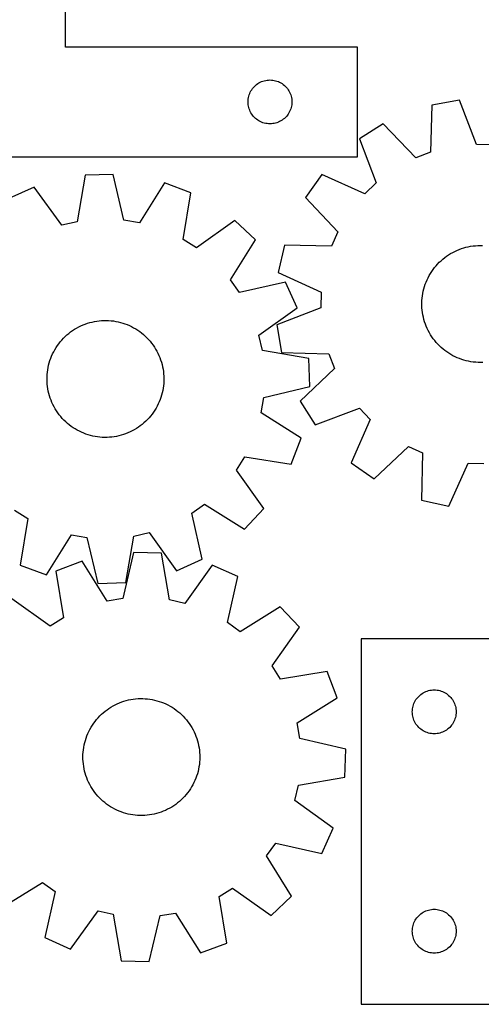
# Model space of a CAD drawing. Header units: millimetres. Extents: x 7 to 1243, y 7 to 1242.
# Tile 4 of 21: x 581 to 771, y 8 to 412. Entities that reach past the tile are written whole.
import ezdxf

# ---------------------------------------------------------------- set-up
doc = ezdxf.new("R2010")
doc.units = ezdxf.units.MM
doc.layers.add('CUT', color=7, linetype='CONTINUOUS', true_color=0x000000)

msp = doc.modelspace()

# ---------------------------------------------------------------- linework, layer by layer
at = {"layer": 'CUT'}
for p, q in [((599.813047, 401.014468), (599.813047, 506.014468)), ((719.813047, 401.014468), (599.813047, 401.014468)), ((719.813047, 356.014468), (719.813047, 401.014468)), ((676.32982, 383.5146), (676.672867, 383.993321)), ((676.672867, 383.993321), (677.046489, 384.44858)), ((677.046489, 384.44858), (677.449086, 384.878429)), ((677.449086, 384.878429), (677.878934, 385.281026)), ((677.878934, 385.281026), (678.334194, 385.654648)), ((678.334194, 385.654648), (678.812915, 385.997694)), ((678.812915, 385.997694), (679.313047, 386.308696)), ((679.313047, 386.308696), (679.832449, 386.586322)), ((679.832449, 386.586322), (680.368896, 386.829384)), ((680.368896, 386.829384), (680.920092, 387.036839)), ((680.920092, 387.036839), (681.483675, 387.2078)), ((681.483675, 387.2078), (682.057234, 387.341535)), ((682.057234, 387.341535), (682.638311, 387.437472)), ((682.638311, 387.437472), (683.224419, 387.495198)), ((683.224419, 387.495198), (683.813047, 387.514468)), ((683.813047, 387.514468), (684.401675, 387.495198)), ((684.401675, 387.495198), (684.987783, 387.437472)), ((684.987783, 387.437472), (685.56886, 387.341535)), ((685.56886, 387.341535), (686.142418, 387.2078)), ((686.142418, 387.2078), (686.706002, 387.036839)), ((686.706002, 387.036839), (687.257198, 386.829384)), ((687.257198, 386.829384), (687.793645, 386.586322)), ((687.793645, 386.586322), (688.313047, 386.308696)), ((688.313047, 386.308696), (688.813179, 385.997694)), ((688.813179, 385.997694), (689.2919, 385.654648)), ((689.2919, 385.654648), (689.747159, 385.281026)), ((689.747159, 385.281026), (690.177008, 384.878429)), ((690.177008, 384.878429), (690.579605, 384.44858)), ((690.579605, 384.44858), (690.953227, 383.993321)), ((690.953227, 383.993321), (691.296273, 383.5146)), ((674.890043, 379.689203), (674.985979, 380.270281)), ((674.985979, 380.270281), (675.119714, 380.843839)), ((675.119714, 380.843839), (675.290676, 381.407423)), ((675.290676, 381.407423), (675.498131, 381.958619)), ((675.498131, 381.958619), (675.741192, 382.495066)), ((675.741192, 382.495066), (676.018818, 383.014468)), ((676.018818, 383.014468), (676.32982, 383.5146)), ((691.296273, 383.5146), (691.607275, 383.014468)), ((691.607275, 383.014468), (691.884901, 382.495066)), ((691.884901, 382.495066), (692.127963, 381.958619)), ((692.127963, 381.958619), (692.335418, 381.407423)), ((692.335418, 381.407423), (692.506379, 380.843839)), ((692.506379, 380.843839), (692.640114, 380.270281)), ((692.640114, 380.270281), (692.736051, 379.689203)), ((674.813047, 378.514468), (674.832316, 379.103096)), ((674.832316, 377.92584), (674.813047, 378.514468)), ((674.832316, 379.103096), (674.890043, 379.689203)), ((674.890043, 377.339732), (674.832316, 377.92584)), ((674.985979, 376.758655), (674.890043, 377.339732)), ((675.119714, 376.185096), (674.985979, 376.758655)), ((675.290676, 375.621513), (675.119714, 376.185096)), ((692.506379, 376.185096), (692.335418, 375.621513)), ((692.640114, 376.758655), (692.506379, 376.185096)), ((692.736051, 377.339732), (692.640114, 376.758655)), ((692.736051, 379.689203), (692.793777, 379.103096)), ((692.793777, 377.92584), (692.736051, 377.339732)), ((692.793777, 379.103096), (692.813047, 378.514468)), ((692.813047, 378.514468), (692.793777, 377.92584)), ((750.313059, 377.208057), (749.742556, 357.840121)), ((761.682343, 379.163774), (750.313059, 377.208057)), ((768.691806, 361.099726), (761.682343, 379.163774)), ((675.498131, 375.070317), (675.290676, 375.621513)), ((675.741192, 374.53387), (675.498131, 375.070317)), ((676.018818, 374.014468), (675.741192, 374.53387)), ((676.32982, 373.514336), (676.018818, 374.014468)), ((676.672867, 373.035615), (676.32982, 373.514336)), ((677.046489, 372.580355), (676.672867, 373.035615)), ((677.449086, 372.150507), (677.046489, 372.580355)), ((677.878934, 371.747909), (677.449086, 372.150507)), ((678.334194, 371.374288), (677.878934, 371.747909)), ((689.747159, 371.747909), (689.2919, 371.374288)), ((690.177008, 372.150507), (689.747159, 371.747909)), ((690.579605, 372.580355), (690.177008, 372.150507)), ((690.953227, 373.035615), (690.579605, 372.580355)), ((691.296273, 373.514336), (690.953227, 373.035615)), ((691.607275, 374.014468), (691.296273, 373.514336)), ((691.884901, 374.53387), (691.607275, 374.014468)), ((692.127963, 375.070317), (691.884901, 374.53387)), ((692.335418, 375.621513), (692.127963, 375.070317)), ((678.812915, 371.031241), (678.334194, 371.374288)), ((679.313047, 370.720239), (678.812915, 371.031241)), ((679.832449, 370.442613), (679.313047, 370.720239)), ((680.368896, 370.199552), (679.832449, 370.442613)), ((680.920092, 369.992097), (680.368896, 370.199552)), ((681.483675, 369.821135), (680.920092, 369.992097)), ((682.057234, 369.6874), (681.483675, 369.821135)), ((682.638311, 369.591464), (682.057234, 369.6874)), ((683.224419, 369.533737), (682.638311, 369.591464)), ((683.813047, 369.514468), (683.224419, 369.533737)), ((684.401675, 369.533737), (683.813047, 369.514468)), ((684.987783, 369.591464), (684.401675, 369.533737)), ((685.56886, 369.6874), (684.987783, 369.591464)), ((686.142418, 369.821135), (685.56886, 369.6874)), ((686.706002, 369.992097), (686.142418, 369.821135)), ((687.257198, 370.199552), (686.706002, 369.992097)), ((687.793645, 370.442613), (687.257198, 370.199552)), ((688.313047, 370.720239), (687.793645, 370.442613)), ((688.813179, 371.031241), (688.313047, 370.720239)), ((689.2919, 371.374288), (688.813179, 371.031241)), ((730.3515, 369.541391), (720.59607, 363.383708)), ((743.740211, 355.534792), (730.3515, 369.541391)), ((720.59607, 363.383708), (727.480783, 345.271746)), ((775.119461, 360.932575), (768.691806, 361.099726)), ((539.813047, 356.014468), (719.813047, 356.014468)), ((749.742556, 357.840121), (743.740211, 355.534792)), ((607.852525, 348.422347), (604.602991, 329.320438)), ((619.383144, 348.78332), (607.852525, 348.422347)), ((623.821137, 329.922073), (619.383144, 348.78332)), ((705.087901, 348.661674), (698.431503, 339.239475)), ((722.81755, 340.844901), (705.087901, 348.661674)), ((587.020991, 343.596503), (576.506226, 338.850431)), ((598.339049, 327.86933), (587.020991, 343.596503)), ((640.475743, 345.269936), (630.163581, 328.865616)), ((651.266784, 341.190854), (640.475743, 345.269936)), ((727.480783, 345.271746), (722.81755, 340.844901)), ((648.149069, 322.066988), (651.266784, 341.190854)), ((698.431503, 339.239475), (711.723295, 325.140869)), ((604.602991, 329.320438), (598.339049, 327.86933)), ((630.163581, 328.865616), (623.821137, 329.922073)), ((669.409291, 329.873122), (653.604433, 318.6638)), ((677.817916, 321.97499), (669.409291, 329.873122)), ((711.723295, 325.140869), (709.109111, 319.266456)), ((653.604433, 318.6638), (648.149069, 322.066988)), ((667.619135, 305.499939), (677.817916, 321.97499)), ((689.737701, 319.703369), (687.193711, 308.451099)), ((709.109111, 319.266456), (689.737701, 319.703369)), ((765.27915, 319.086372), (766.241339, 319.267719)), ((766.241339, 319.267719), (767.210125, 319.409669)), ((767.210125, 319.409669), (768.183894, 319.511985)), ((768.183894, 319.511985), (769.161026, 319.574497)), ((769.161026, 319.574497), (770.139895, 319.597102)), ((770.139895, 319.597102), (771.118871, 319.57976)), ((755.575329, 314.62322), (756.363549, 315.204086)), ((756.363549, 315.204086), (757.174805, 315.752318)), ((757.174805, 315.752318), (758.007747, 316.267005)), ((758.007747, 316.267005), (758.86099, 316.747288)), ((758.86099, 316.747288), (759.733113, 317.192369)), ((759.733113, 317.192369), (760.622664, 317.601507)), ((760.622664, 317.601507), (761.528163, 317.974021)), ((761.528163, 317.974021), (762.448102, 318.309291)), ((762.448102, 318.309291), (763.380952, 318.606759)), ((763.380952, 318.606759), (764.325158, 318.86593)), ((764.325158, 318.86593), (765.27915, 319.086372)), ((751.4003, 310.510446), (752.024239, 311.265029)), ((752.024239, 311.265029), (752.678438, 311.993533)), ((752.678438, 311.993533), (753.361807, 312.694748)), ((753.361807, 312.694748), (754.073208, 313.367506)), ((754.073208, 313.367506), (754.811459, 314.010686)), ((754.811459, 314.010686), (755.575329, 314.62322)), ((687.193711, 308.451099), (704.869028, 300.512235)), ((748.768979, 306.391728), (749.227111, 307.257066)), ((749.227111, 307.257066), (749.720158, 308.102997)), ((749.720158, 308.102997), (750.2473, 308.928114)), ((750.2473, 308.928114), (750.807658, 309.731042)), ((750.807658, 309.731042), (751.4003, 310.510446)), ((671.356891, 300.268126), (667.619135, 305.499939)), ((690.248297, 304.575932), (671.356891, 300.268126)), ((694.99437, 294.061168), (690.248297, 304.575932)), ((747.299947, 302.765549), (747.611396, 303.693824)), ((747.611396, 303.693824), (747.960448, 304.608623)), ((747.960448, 304.608623), (748.346523, 305.508424)), ((748.346523, 305.508424), (748.768979, 306.391728)), ((704.869028, 300.512235), (704.701877, 294.08458)), ((746.439604, 298.948869), (746.596091, 299.915413)), ((746.596091, 299.915413), (746.791872, 300.87477)), ((746.791872, 300.87477), (747.026621, 301.825342)), ((747.026621, 301.825342), (747.299947, 302.765549)), ((746.208179, 296.022245), (746.245486, 297.000664)), ((746.210811, 295.043119), (746.208179, 296.022245)), ((746.253378, 294.064915), (746.210811, 295.043119)), ((746.245486, 297.000664), (746.32267, 297.976747)), ((746.32267, 297.976747), (746.439604, 298.948869)), ((679.267196, 282.74311), (694.99437, 294.061168)), ((704.701877, 294.08458), (686.637828, 287.075117)), ((746.33581, 293.089261), (746.253378, 294.064915)), ((746.457968, 292.117782), (746.33581, 293.089261)), ((746.61965, 291.152093), (746.457968, 292.117782)), ((746.820586, 290.193803), (746.61965, 291.152093)), ((606.129821, 286.608727), (607.026063, 287.002993)), ((607.026063, 287.002993), (607.93764, 287.360375)), ((607.93764, 287.360375), (608.863036, 287.680277)), ((608.863036, 287.680277), (609.80071, 287.962167)), ((609.80071, 287.962167), (610.749102, 288.205577)), ((610.749102, 288.205577), (611.706633, 288.4101)), ((611.706633, 288.4101), (612.671709, 288.575397)), ((612.671709, 288.575397), (613.642725, 288.701192)), ((613.642725, 288.701192), (614.618063, 288.787277)), ((614.618063, 288.787277), (615.596101, 288.833506)), ((615.596101, 288.833506), (616.57521, 288.839805)), ((616.57521, 288.839805), (617.553762, 288.806162)), ((617.553762, 288.806162), (618.530127, 288.732633)), ((618.530127, 288.732633), (619.50268, 288.619341)), ((619.50268, 288.619341), (620.469803, 288.466474)), ((620.469803, 288.466474), (621.429886, 288.274287)), ((621.429886, 288.274287), (622.381331, 288.043099)), ((622.381331, 288.043099), (623.322554, 287.773295)), ((623.322554, 287.773295), (624.251989, 287.465325)), ((624.251989, 287.465325), (625.168089, 287.119701)), ((625.168089, 287.119701), (626.069329, 286.736998)), ((686.637828, 287.075117), (688.593545, 275.705832)), ((747.060443, 289.244507), (746.820586, 290.193803)), ((747.33882, 288.305784), (747.060443, 289.244507)), ((747.655255, 287.379196), (747.33882, 288.305784)), ((748.00922, 286.466287), (747.655255, 287.379196)), ((599.684493, 282.217841), (600.407001, 282.878657)), ((600.407001, 282.878657), (601.155861, 283.509453)), ((601.155861, 283.509453), (601.929827, 284.10918)), ((601.929827, 284.10918), (602.727611, 284.676838)), ((602.727611, 284.676838), (603.547885, 285.211483)), ((603.547885, 285.211483), (604.389284, 285.712226)), ((604.389284, 285.712226), (605.250407, 286.178232)), ((605.250407, 286.178232), (606.129821, 286.608727)), ((626.069329, 286.736998), (626.954209, 286.317853)), ((626.954209, 286.317853), (627.821257, 285.862964)), ((627.821257, 285.862964), (628.669028, 285.373088)), ((628.669028, 285.373088), (629.496113, 284.84904)), ((629.496113, 284.84904), (630.301134, 284.291693)), ((630.301134, 284.291693), (631.082752, 283.701973)), ((631.082752, 283.701973), (631.839665, 283.080864)), ((631.839665, 283.080864), (632.570615, 282.429398)), ((748.400128, 285.568575), (748.00922, 286.466287)), ((748.827326, 284.687555), (748.400128, 285.568575)), ((749.290105, 283.824693), (748.827326, 284.687555)), ((749.787693, 282.981425), (749.290105, 283.824693)), ((750.319263, 282.159154), (749.787693, 282.981425)), ((596.507686, 278.503599), (597.081339, 279.297084)), ((597.081339, 279.297084), (597.686879, 280.06651)), ((597.686879, 280.06651), (598.3233, 280.810596)), ((598.3233, 280.810596), (598.98954, 281.528105)), ((598.98954, 281.528105), (599.684493, 282.217841)), ((632.570615, 282.429398), (633.274384, 281.74866)), ((633.274384, 281.74866), (633.9498, 281.039782)), ((633.9498, 281.039782), (634.595741, 280.303945)), ((634.595741, 280.303945), (635.21113, 279.542374)), ((635.21113, 279.542374), (635.794944, 278.756335)), ((680.718304, 276.479168), (679.267196, 282.74311)), ((750.88393, 281.35925), (750.319263, 282.159154)), ((751.480754, 280.583044), (750.88393, 281.35925)), ((752.108741, 279.831827), (751.480754, 280.583044)), ((752.766847, 279.10685), (752.108741, 279.831827)), ((753.453977, 278.40932), (752.766847, 279.10685)), ((594.149213, 274.222795), (594.55022, 275.11604)), ((594.55022, 275.11604), (594.987328, 275.992186)), ((594.987328, 275.992186), (595.459809, 276.849774)), ((595.459809, 276.849774), (595.966876, 277.687377)), ((595.966876, 277.687377), (596.507686, 278.503599)), ((635.794944, 278.756335), (636.34621, 277.947138)), ((636.34621, 277.947138), (636.864012, 277.116128)), ((636.864012, 277.116128), (637.347487, 276.26469)), ((637.347487, 276.26469), (637.795831, 275.39424)), ((637.795831, 275.39424), (638.208297, 274.506227)), ((699.820214, 273.229633), (680.718304, 276.479168)), ((688.593545, 275.705832), (707.961481, 275.135329)), ((707.961481, 275.135329), (710.266811, 269.132984)), ((754.168985, 277.740397), (753.453977, 278.40932)), ((754.910683, 277.101195), (754.168985, 277.740397)), ((755.677836, 276.492777), (754.910683, 277.101195)), ((756.469167, 275.916157), (755.677836, 276.492777)), ((757.283359, 275.372295), (756.469167, 275.916157)), ((758.119057, 274.862094), (757.283359, 275.372295)), ((758.974869, 274.386405), (758.119057, 274.862094)), ((592.918613, 270.508921), (593.169161, 271.455452)), ((593.169161, 271.455452), (593.458108, 272.390976)), ((593.458108, 272.390976), (593.784973, 273.313935)), ((593.784973, 273.313935), (594.149213, 274.222795)), ((638.208297, 274.506227), (638.584199, 273.60213)), ((638.584199, 273.60213), (638.922912, 272.683452)), ((638.922912, 272.683452), (639.223871, 271.751723)), ((639.223871, 271.751723), (639.486576, 270.808494)), ((639.486576, 270.808494), (639.710589, 269.855334)), ((700.181187, 261.699015), (699.820214, 273.229633)), ((759.849372, 273.94602), (758.974869, 274.386405)), ((760.74111, 273.54167), (759.849372, 273.94602)), ((761.648599, 273.17403), (760.74111, 273.54167)), ((762.570328, 272.843711), (761.648599, 273.17403)), ((763.504763, 272.551263), (762.570328, 272.843711)), ((764.45035, 272.297172), (763.504763, 272.551263)), ((765.405513, 272.081863), (764.45035, 272.297172)), ((766.368663, 271.905692), (765.405513, 272.081863)), ((767.338198, 271.768953), (766.368663, 271.905692)), ((768.312503, 271.671874), (767.338198, 271.768953)), ((769.289958, 271.614616), (768.312503, 271.671874)), ((770.268934, 271.597275), (769.289958, 271.614616)), ((771.247803, 271.619879), (770.268934, 271.597275)), ((592.254184, 265.666791), (592.307781, 266.644453)), ((592.307781, 266.644453), (592.401211, 267.619115)), ((592.401211, 267.619115), (592.534319, 268.589155)), ((592.534319, 268.589155), (592.706882, 269.552958)), ((592.706882, 269.552958), (592.918613, 270.508921)), ((639.710589, 269.855334), (639.895537, 268.89383)), ((639.895537, 268.89383), (640.041114, 267.925583)), ((640.041114, 267.925583), (640.147075, 266.952204)), ((640.147075, 266.952204), (640.213246, 265.975313)), ((710.266811, 269.132984), (696.260211, 255.744273)), ((592.240509, 264.687757), (592.254184, 265.666791)), ((592.266779, 263.708979), (592.240509, 264.687757)), ((592.33295, 262.732088), (592.266779, 263.708979)), ((592.438911, 261.758709), (592.33295, 262.732088)), ((640.172244, 263.039839), (640.078814, 262.065177)), ((640.225841, 264.017501), (640.172244, 263.039839)), ((640.213246, 265.975313), (640.239516, 264.996535)), ((640.239516, 264.996535), (640.225841, 264.017501)), ((592.584488, 260.790462), (592.438911, 261.758709)), ((592.769436, 259.828958), (592.584488, 260.790462)), ((592.993449, 258.875798), (592.769436, 259.828958)), ((593.256154, 257.932569), (592.993449, 258.875798)), ((639.561412, 259.175371), (639.310864, 258.22884)), ((639.773143, 260.131334), (639.561412, 259.175371)), ((639.945706, 261.095137), (639.773143, 260.131334)), ((640.078814, 262.065177), (639.945706, 261.095137)), ((681.31994, 257.261021), (700.181187, 261.699015)), ((593.557113, 257.00084), (593.256154, 257.932569)), ((593.895826, 256.082162), (593.557113, 257.00084)), ((594.271728, 255.178065), (593.895826, 256.082162)), ((594.684194, 254.290052), (594.271728, 255.178065)), ((637.929805, 254.568252), (637.492697, 253.692106)), ((638.330812, 255.461498), (637.929805, 254.568252)), ((638.695052, 256.370357), (638.330812, 255.461498)), ((639.021917, 257.293316), (638.695052, 256.370357)), ((639.310864, 258.22884), (639.021917, 257.293316)), ((680.263482, 250.918578), (681.31994, 257.261021)), ((696.260211, 255.744273), (702.417895, 245.988844)), ((595.132538, 253.419602), (594.684194, 254.290052)), ((595.616013, 252.568164), (595.132538, 253.419602)), ((596.133815, 251.737154), (595.616013, 252.568164)), ((596.685081, 250.927957), (596.133815, 251.737154)), ((597.268895, 250.141918), (596.685081, 250.927957)), ((635.972339, 251.180693), (635.398686, 250.387208)), ((636.513149, 251.996915), (635.972339, 251.180693)), ((637.020216, 252.834518), (636.513149, 251.996915)), ((637.492697, 253.692106), (637.020216, 252.834518)), ((696.667802, 240.606415), (680.263482, 250.918578)), ((702.417895, 245.988844), (720.529857, 252.873556)), ((720.529857, 252.873556), (724.956702, 248.210324)), ((597.884284, 249.380347), (597.268895, 250.141918)), ((598.530225, 248.64451), (597.884284, 249.380347)), ((599.205641, 247.935632), (598.530225, 248.64451)), ((599.90941, 247.254894), (599.205641, 247.935632)), ((600.64036, 246.603428), (599.90941, 247.254894)), ((601.397273, 245.982319), (600.64036, 246.603428)), ((632.073025, 246.805635), (631.324165, 246.174839)), ((632.795532, 247.466451), (632.073025, 246.805635)), ((633.490485, 248.156187), (632.795532, 247.466451)), ((634.156725, 248.873696), (633.490485, 248.156187)), ((634.793146, 249.617782), (634.156725, 248.873696)), ((635.398686, 250.387208), (634.793146, 249.617782)), ((724.956702, 248.210324), (717.139929, 230.480674)), ((602.178891, 245.392599), (601.397273, 245.982319)), ((602.983912, 244.835252), (602.178891, 245.392599)), ((603.810997, 244.311204), (602.983912, 244.835252)), ((604.658768, 243.821328), (603.810997, 244.311204)), ((605.525816, 243.366439), (604.658768, 243.821328)), ((606.410696, 242.947294), (605.525816, 243.366439)), ((607.311936, 242.564591), (606.410696, 242.947294)), ((608.228036, 242.218967), (607.311936, 242.564591)), ((625.453962, 242.681299), (624.542385, 242.323917)), ((626.350204, 243.075565), (625.453962, 242.681299)), ((627.229618, 243.50606), (626.350204, 243.075565)), ((628.090741, 243.972066), (627.229618, 243.50606)), ((628.93214, 244.472809), (628.090741, 243.972066)), ((629.752414, 245.007454), (628.93214, 244.472809)), ((630.550198, 245.575113), (629.752414, 245.007454)), ((631.324165, 246.174839), (630.550198, 245.575113)), ((609.157471, 241.910997), (608.228036, 242.218967)), ((610.098694, 241.641193), (609.157471, 241.910997)), ((611.050139, 241.410005), (610.098694, 241.641193)), ((612.010222, 241.217818), (611.050139, 241.410005)), ((612.977345, 241.064951), (612.010222, 241.217818)), ((613.949898, 240.951659), (612.977345, 241.064951)), ((614.926263, 240.87813), (613.949898, 240.951659)), ((615.904815, 240.844487), (614.926263, 240.87813)), ((616.883924, 240.850786), (615.904815, 240.844487)), ((617.861962, 240.897015), (616.883924, 240.850786)), ((618.8373, 240.9831), (617.861962, 240.897015)), ((619.808316, 241.108895), (618.8373, 240.9831)), ((620.773392, 241.274192), (619.808316, 241.108895)), ((621.730923, 241.478715), (620.773392, 241.274192)), ((622.679315, 241.722125), (621.730923, 241.478715)), ((623.616989, 242.004015), (622.679315, 241.722125)), ((624.542385, 242.323917), (623.616989, 242.004015)), ((692.588721, 229.815375), (696.667802, 240.606415)), ((726.562128, 223.824277), (740.660734, 237.116069)), ((740.660734, 237.116069), (746.535147, 234.501884)), ((746.535147, 234.501884), (746.098234, 215.130474)), ((670.061667, 227.477725), (673.464855, 232.93309)), ((673.464855, 232.93309), (692.588721, 229.815375)), ((717.139929, 230.480674), (726.562128, 223.824277)), ((681.270989, 211.672868), (670.061667, 227.477725)), ((757.350504, 212.586484), (765.289368, 230.261802)), ((765.289368, 230.261802), (771.717023, 230.094651)), ((746.098234, 215.130474), (757.350504, 212.586484)), ((578.875592, 211.020492), (584.330956, 207.617304)), ((651.665993, 209.725267), (656.897806, 213.463023)), ((656.897806, 213.463023), (673.372856, 203.264243)), ((673.372856, 203.264243), (681.270989, 211.672868)), ((584.330956, 207.617304), (581.213241, 188.493438)), ((655.973799, 190.833861), (651.665993, 209.725267)), ((592.004282, 184.414356), (602.316444, 200.818676)), ((602.316444, 200.818676), (608.658888, 199.762219)), ((608.658888, 199.762219), (613.096881, 180.900972)), ((624.6275, 181.261945), (627.877034, 200.363854)), ((627.877034, 200.363854), (634.140976, 201.814962)), ((634.140976, 201.814962), (645.459034, 186.087789)), ((606.65436, 190.092402), (595.868913, 185.998551)), ((616.98897, 173.702214), (606.65436, 190.092402)), ((627.742129, 193.634658), (623.329961, 174.767353)), ((639.273231, 193.289471), (627.742129, 193.634658)), ((642.548913, 174.192028), (639.273231, 193.289471)), ((645.459034, 186.087789), (655.973799, 190.833861)), ((581.213241, 188.493438), (592.004282, 184.414356)), ((595.868913, 185.998551), (599.012806, 166.878971)), ((660.111353, 188.492149), (648.814836, 172.749496)), ((670.632605, 183.760476), (660.111353, 188.492149)), ((666.350665, 164.86319), (670.632605, 183.760476)), ((613.096881, 180.900972), (624.6275, 181.261945)), ((593.562105, 163.468318), (577.741917, 174.655993)), ((623.329961, 174.767353), (616.98897, 173.702214)), ((648.814836, 172.749496), (642.548913, 174.192028)), ((688.048663, 171.353925), (671.58759, 161.1326)), ((695.958299, 162.95612), (688.048663, 171.353925)), ((599.012806, 166.878971), (593.562105, 163.468318)), ((671.58759, 161.1326), (666.350665, 164.86319)), ((684.770625, 147.135932), (695.958299, 162.95612)), ((781.277555, 158.248599), (721.277555, 158.248599)), ((721.277555, 158.248599), (721.277555, 8.248599)), ((688.181277, 141.685232), (684.770625, 147.135932)), ((707.300858, 144.829124), (688.181277, 141.685232)), ((711.394708, 134.043678), (707.300858, 144.829124)), ((626.707934, 133.310927), (627.674649, 133.466351)), ((627.674649, 133.466351), (628.6469, 133.582214)), ((628.6469, 133.582214), (629.623067, 133.658324)), ((629.623067, 133.658324), (630.601526, 133.694555)), ((630.601526, 133.694555), (631.580649, 133.690845)), ((631.580649, 133.690845), (632.558806, 133.647201)), ((632.558806, 133.647201), (633.534368, 133.563696)), ((633.534368, 133.563696), (634.505713, 133.440468)), ((634.505713, 133.440468), (635.471222, 133.277724)), ((695.00452, 123.709068), (711.394708, 134.043678)), ((743.794328, 133.248731), (744.137375, 133.727451)), ((744.137375, 133.727451), (744.510997, 134.182711)), ((744.510997, 134.182711), (744.913594, 134.61256)), ((744.913594, 134.61256), (745.343443, 135.015157)), ((745.343443, 135.015157), (745.798702, 135.388779)), ((745.798702, 135.388779), (746.277423, 135.731825)), ((746.277423, 135.731825), (746.777555, 136.042827)), ((746.777555, 136.042827), (747.296957, 136.320453)), ((747.296957, 136.320453), (747.833404, 136.563514)), ((747.833404, 136.563514), (748.3846, 136.77097)), ((748.3846, 136.77097), (748.948183, 136.941931)), ((748.948183, 136.941931), (749.521742, 137.075666)), ((749.521742, 137.075666), (750.102819, 137.171602)), ((750.102819, 137.171602), (750.688927, 137.229329)), ((750.688927, 137.229329), (751.277555, 137.248599)), ((751.277555, 137.248599), (751.866183, 137.229329)), ((751.866183, 137.229329), (752.452291, 137.171602)), ((752.452291, 137.171602), (753.033368, 137.075666)), ((753.033368, 137.075666), (753.606926, 136.941931)), ((753.606926, 136.941931), (754.17051, 136.77097)), ((754.17051, 136.77097), (754.721706, 136.563514)), ((754.721706, 136.563514), (755.258153, 136.320453)), ((755.258153, 136.320453), (755.777555, 136.042827)), ((755.777555, 136.042827), (756.277687, 135.731825)), ((756.277687, 135.731825), (756.756408, 135.388779)), ((756.756408, 135.388779), (757.211667, 135.015157)), ((757.211667, 135.015157), (757.641516, 134.61256)), ((757.641516, 134.61256), (758.044113, 134.182711)), ((758.044113, 134.182711), (758.417735, 133.727451)), ((758.417735, 133.727451), (758.760781, 133.248731)), ((616.887675, 129.110167), (617.69122, 129.669641)), ((617.69122, 129.669641), (618.516916, 130.195874)), ((618.516916, 130.195874), (619.36339, 130.687989)), ((619.36339, 130.687989), (620.229231, 131.145169)), ((620.229231, 131.145169), (621.113, 131.566652)), ((621.113, 131.566652), (622.013225, 131.951737)), ((622.013225, 131.951737), (622.928408, 132.299782)), ((622.928408, 132.299782), (623.857026, 132.610209)), ((623.857026, 132.610209), (624.797532, 132.8825)), ((624.797532, 132.8825), (625.748362, 133.116202)), ((625.748362, 133.116202), (626.707934, 133.310927)), ((635.471222, 133.277724), (636.429291, 133.075733)), ((636.429291, 133.075733), (637.378323, 132.834831)), ((637.378323, 132.834831), (638.316739, 132.555421)), ((638.316739, 132.555421), (639.242977, 132.237967)), ((639.242977, 132.237967), (640.155497, 131.882996)), ((640.155497, 131.882996), (641.052778, 131.491101)), ((641.052778, 131.491101), (641.933327, 131.062933)), ((641.933327, 131.062933), (642.795679, 130.599205)), ((642.795679, 130.599205), (643.638399, 130.100689)), ((643.638399, 130.100689), (644.460084, 129.568214)), ((644.460084, 129.568214), (645.259366, 129.002668)), ((742.296825, 128.837227), (742.354551, 129.423334)), ((742.354551, 129.423334), (742.450487, 130.004412)), ((742.450487, 130.004412), (742.584222, 130.57797)), ((742.584222, 130.57797), (742.755184, 131.141554)), ((742.755184, 131.141554), (742.962639, 131.69275)), ((742.962639, 131.69275), (743.2057, 132.229197)), ((743.2057, 132.229197), (743.483326, 132.748599)), ((743.483326, 132.748599), (743.794328, 133.248731)), ((758.760781, 133.248731), (759.071783, 132.748599)), ((759.071783, 132.748599), (759.34941, 132.229197)), ((759.34941, 132.229197), (759.592471, 131.69275)), ((759.592471, 131.69275), (759.799926, 131.141554)), ((759.799926, 131.141554), (759.970887, 130.57797)), ((759.970887, 130.57797), (760.104622, 130.004412)), ((760.104622, 130.004412), (760.200559, 129.423334)), ((760.200559, 129.423334), (760.258285, 128.837227)), ((612.603627, 125.111079), (613.24762, 125.848621)), ((613.24762, 125.848621), (613.92116, 126.559282)), ((613.92116, 126.559282), (614.623126, 127.241878)), ((614.623126, 127.241878), (615.352351, 127.895275)), ((615.352351, 127.895275), (616.10762, 128.518383)), ((616.10762, 128.518383), (616.887675, 129.110167)), ((645.259366, 129.002668), (646.034915, 128.40499)), ((646.034915, 128.40499), (646.78544, 127.776176)), ((646.78544, 127.776176), (647.509693, 127.117272)), ((647.509693, 127.117272), (648.206466, 126.429376)), ((648.206466, 126.429376), (648.874602, 125.713631)), ((648.874602, 125.713631), (649.512987, 124.97123)), ((742.277555, 128.248599), (742.296825, 128.837227)), ((742.296825, 127.65997), (742.277555, 128.248599)), ((742.354551, 127.073863), (742.296825, 127.65997)), ((742.450487, 126.492786), (742.354551, 127.073863)), ((742.584222, 125.919227), (742.450487, 126.492786)), ((742.755184, 125.355643), (742.584222, 125.919227)), ((742.962639, 124.804448), (742.755184, 125.355643)), ((759.799926, 125.355643), (759.592471, 124.804448)), ((759.970887, 125.919227), (759.799926, 125.355643)), ((760.104622, 126.492786), (759.970887, 125.919227)), ((760.200559, 127.073863), (760.104622, 126.492786)), ((760.258285, 127.65997), (760.200559, 127.073863)), ((760.258285, 128.837227), (760.277555, 128.248599)), ((760.277555, 128.248599), (760.258285, 127.65997)), ((609.86257, 121.064562), (610.343792, 121.917275)), ((610.343792, 121.917275), (610.859395, 122.749651)), ((610.859395, 122.749651), (611.40852, 123.560303)), ((611.40852, 123.560303), (611.990253, 124.347883)), ((611.990253, 124.347883), (612.603627, 125.111079)), ((649.512987, 124.97123), (650.12056, 124.203408)), ((650.12056, 124.203408), (650.696308, 123.411443)), ((650.696308, 123.411443), (651.239275, 122.596653)), ((651.239275, 122.596653), (651.748555, 121.760394)), ((651.748555, 121.760394), (652.223302, 120.904059)), ((696.06966, 117.368077), (695.00452, 123.709068)), ((743.2057, 124.268), (742.962639, 124.804448)), ((743.483326, 123.748599), (743.2057, 124.268)), ((743.794328, 123.248467), (743.483326, 123.748599)), ((744.137375, 122.769746), (743.794328, 123.248467)), ((744.510997, 122.314486), (744.137375, 122.769746)), ((744.913594, 121.884638), (744.510997, 122.314486)), ((745.343443, 121.48204), (744.913594, 121.884638)), ((745.798702, 121.108419), (745.343443, 121.48204)), ((757.211667, 121.48204), (756.756408, 121.108419)), ((757.641516, 121.884638), (757.211667, 121.48204)), ((758.044113, 122.314486), (757.641516, 121.884638)), ((758.417735, 122.769746), (758.044113, 122.314486)), ((758.760781, 123.248467), (758.417735, 122.769746)), ((759.071783, 123.748599), (758.760781, 123.248467)), ((759.34941, 124.268), (759.071783, 123.748599)), ((759.592471, 124.804448), (759.34941, 124.268)), ((607.998125, 116.546649), (608.29662, 117.479171)), ((608.29662, 117.479171), (608.632902, 118.398741)), ((608.632902, 118.398741), (609.006412, 119.303829)), ((609.006412, 119.303829), (609.416529, 120.19293)), ((609.416529, 120.19293), (609.86257, 121.064562)), ((652.223302, 120.904059), (652.662725, 120.029071)), ((652.662725, 120.029071), (653.066092, 119.136889)), ((653.066092, 119.136889), (653.432733, 118.228996)), ((653.432733, 118.228996), (653.762038, 117.306904)), ((653.762038, 117.306904), (654.053457, 116.372147)), ((714.936965, 112.955908), (696.06966, 117.368077)), ((746.277423, 120.765372), (745.798702, 121.108419)), ((746.777555, 120.45437), (746.277423, 120.765372)), ((747.296957, 120.176744), (746.777555, 120.45437)), ((747.833404, 119.933683), (747.296957, 120.176744)), ((748.3846, 119.726227), (747.833404, 119.933683)), ((748.948183, 119.555266), (748.3846, 119.726227)), ((749.521742, 119.421531), (748.948183, 119.555266)), ((750.102819, 119.325595), (749.521742, 119.421531)), ((750.688927, 119.267868), (750.102819, 119.325595)), ((751.277555, 119.248599), (750.688927, 119.267868)), ((751.866183, 119.267868), (751.277555, 119.248599)), ((752.452291, 119.325595), (751.866183, 119.267868)), ((753.033368, 119.421531), (752.452291, 119.325595)), ((753.606926, 119.555266), (753.033368, 119.421531)), ((754.17051, 119.726227), (753.606926, 119.555266)), ((754.721706, 119.933683), (754.17051, 119.726227)), ((755.258153, 120.176744), (754.721706, 119.933683)), ((755.777555, 120.45437), (755.258153, 120.176744)), ((756.277687, 120.765372), (755.777555, 120.45437)), ((756.756408, 121.108419), (756.277687, 120.765372)), ((607.191001, 112.718362), (607.334017, 113.686991)), ((607.334017, 113.686991), (607.516423, 114.64898)), ((607.516423, 114.64898), (607.737915, 115.602729)), ((607.737915, 115.602729), (607.998125, 116.546649)), ((654.053457, 116.372147), (654.306507, 115.426282)), ((654.306507, 115.426282), (654.520765, 114.470882)), ((654.520765, 114.470882), (654.695876, 113.507539)), ((654.695876, 113.507539), (654.831548, 112.537854)), ((607.000344, 109.7888), (607.024026, 110.767643)), ((607.016608, 108.809805), (607.000344, 109.7888)), ((607.024026, 110.767643), (607.087614, 111.744706)), ((607.087614, 111.744706), (607.191001, 112.718362)), ((654.831548, 112.537854), (654.927554, 111.563442)), ((654.927554, 111.563442), (654.983736, 110.585926)), ((655, 109.606931), (654.976318, 108.628088)), ((654.983736, 110.585926), (655, 109.606931)), ((714.591777, 101.424806), (714.936965, 112.955908)), ((607.07279, 107.832289), (607.016608, 108.809805)), ((607.168796, 106.857877), (607.07279, 107.832289)), ((607.304468, 105.888192), (607.168796, 106.857877)), ((607.479579, 104.924849), (607.304468, 105.888192)), ((654.666327, 105.70874), (654.483921, 104.746751)), ((654.809342, 106.677369), (654.666327, 105.70874)), ((654.91273, 107.651025), (654.809342, 106.677369)), ((654.976318, 108.628088), (654.91273, 107.651025)), ((607.693837, 103.969449), (607.479579, 104.924849)), ((607.946887, 103.023584), (607.693837, 103.969449)), ((608.238306, 102.088827), (607.946887, 103.023584)), ((608.567611, 101.166735), (608.238306, 102.088827)), ((608.934252, 100.258842), (608.567611, 101.166735)), ((653.703724, 101.91656), (653.367442, 100.99699)), ((654.002219, 102.849082), (653.703724, 101.91656)), ((654.262429, 103.793002), (654.002219, 102.849082)), ((654.483921, 104.746751), (654.262429, 103.793002)), ((695.494334, 98.149125), (714.591777, 101.424806)), ((609.337619, 99.36666), (608.934252, 100.258842)), ((609.777042, 98.491672), (609.337619, 99.36666)), ((610.251789, 97.635337), (609.777042, 98.491672)), ((610.761069, 96.799078), (610.251789, 97.635337)), ((651.656552, 97.478456), (651.140949, 96.64608)), ((652.137774, 98.331169), (651.656552, 97.478456)), ((652.583815, 99.202801), (652.137774, 98.331169)), ((652.993931, 100.091902), (652.583815, 99.202801)), ((653.367442, 100.99699), (652.993931, 100.091902)), ((694.051803, 91.883202), (695.494334, 98.149125)), ((611.304036, 95.984288), (610.761069, 96.799078)), ((611.879784, 95.192323), (611.304036, 95.984288)), ((612.487357, 94.424501), (611.879784, 95.192323)), ((613.125742, 93.6821), (612.487357, 94.424501)), ((613.793878, 92.966355), (613.125742, 93.6821)), ((614.490651, 92.278459), (613.793878, 92.966355)), ((648.752724, 93.54711), (648.079184, 92.83645)), ((649.396717, 94.284653), (648.752724, 93.54711)), ((650.01009, 95.047849), (649.396717, 94.284653)), ((650.591824, 95.835428), (650.01009, 95.047849)), ((651.140949, 96.64608), (650.591824, 95.835428)), ((615.214903, 91.619555), (614.490651, 92.278459)), ((615.965429, 90.990741), (615.214903, 91.619555)), ((616.740978, 90.393064), (615.965429, 90.990741)), ((617.54026, 89.827517), (616.740978, 90.393064)), ((618.361945, 89.295042), (617.54026, 89.827517)), ((619.204664, 88.796526), (618.361945, 89.295042)), ((643.483428, 89.199858), (642.636954, 88.707742)), ((644.309124, 89.72609), (643.483428, 89.199858)), ((645.112668, 90.285564), (644.309124, 89.72609)), ((645.892724, 90.877348), (645.112668, 90.285564)), ((646.647993, 91.500457), (645.892724, 90.877348)), ((647.377218, 92.153853), (646.647993, 91.500457)), ((648.079184, 92.83645), (647.377218, 92.153853)), ((709.794456, 80.586685), (694.051803, 91.883202)), ((620.067017, 88.332798), (619.204664, 88.796526)), ((620.947566, 87.90463), (620.067017, 88.332798)), ((621.844847, 87.512735), (620.947566, 87.90463)), ((622.757367, 87.157764), (621.844847, 87.512735)), ((623.683605, 86.84031), (622.757367, 87.157764)), ((624.622021, 86.5609), (623.683605, 86.84031)), ((625.571053, 86.319998), (624.622021, 86.5609)), ((626.529122, 86.118007), (625.571053, 86.319998)), ((627.494631, 85.955263), (626.529122, 86.118007)), ((628.465976, 85.832035), (627.494631, 85.955263)), ((629.441538, 85.74853), (628.465976, 85.832035)), ((630.419695, 85.704886), (629.441538, 85.74853)), ((631.398818, 85.701177), (630.419695, 85.704886)), ((632.377277, 85.737407), (631.398818, 85.701177)), ((633.353444, 85.813517), (632.377277, 85.737407)), ((634.325695, 85.92938), (633.353444, 85.813517)), ((635.29241, 86.084804), (634.325695, 85.92938)), ((636.251981, 86.279529), (635.29241, 86.084804)), ((637.202812, 86.513231), (636.251981, 86.279529)), ((638.143318, 86.785523), (637.202812, 86.513231)), ((639.071936, 87.095949), (638.143318, 86.785523)), ((639.987119, 87.443994), (639.071936, 87.095949)), ((640.887344, 87.829079), (639.987119, 87.443994)), ((641.771113, 88.250562), (640.887344, 87.829079)), ((642.636954, 88.707742), (641.771113, 88.250562)), ((705.062783, 70.065433), (709.794456, 80.586685)), ((682.434906, 69.110448), (686.165497, 74.347373)), ((686.165497, 74.347373), (705.062783, 70.065433)), ((692.656231, 52.649374), (682.434906, 69.110448)), ((573.951681, 48.041806), (590.412754, 58.263131)), ((590.412754, 58.263131), (595.649679, 54.532541)), ((595.649679, 54.532541), (591.367739, 35.635255)), ((662.987538, 52.51676), (668.438239, 55.927413)), ((668.438239, 55.927413), (684.258427, 44.739738)), ((684.258427, 44.739738), (692.656231, 52.649374)), ((666.131431, 33.39718), (662.987538, 52.51676)), ((601.888991, 30.903582), (613.185508, 46.646235)), ((613.185508, 46.646235), (619.451431, 45.203703)), ((619.451431, 45.203703), (622.727113, 26.10626)), ((634.258215, 25.761073), (638.670383, 44.628378)), ((638.670383, 44.628378), (645.011374, 45.693517)), ((645.011374, 45.693517), (655.345984, 29.30333)), ((744.510997, 44.182711), (744.913594, 44.61256)), ((744.913594, 44.61256), (745.343443, 45.015157)), ((745.343443, 45.015157), (745.798702, 45.388779)), ((745.798702, 45.388779), (746.277423, 45.731825)), ((746.277423, 45.731825), (746.777555, 46.042827)), ((746.777555, 46.042827), (747.296957, 46.320453)), ((747.296957, 46.320453), (747.833404, 46.563514)), ((747.833404, 46.563514), (748.3846, 46.77097)), ((748.3846, 46.77097), (748.948183, 46.941931)), ((748.948183, 46.941931), (749.521742, 47.075666)), ((749.521742, 47.075666), (750.102819, 47.171602)), ((750.102819, 47.171602), (750.688927, 47.229329)), ((750.688927, 47.229329), (751.277555, 47.248599)), ((751.277555, 47.248599), (751.866183, 47.229329)), ((751.866183, 47.229329), (752.452291, 47.171602)), ((752.452291, 47.171602), (753.033368, 47.075666)), ((753.033368, 47.075666), (753.606926, 46.941931)), ((753.606926, 46.941931), (754.17051, 46.77097)), ((754.17051, 46.77097), (754.721706, 46.563514)), ((754.721706, 46.563514), (755.258153, 46.320453)), ((755.258153, 46.320453), (755.777555, 46.042827)), ((755.777555, 46.042827), (756.277687, 45.731825)), ((756.277687, 45.731825), (756.756408, 45.388779)), ((756.756408, 45.388779), (757.211667, 45.015157)), ((757.211667, 45.015157), (757.641516, 44.61256)), ((757.641516, 44.61256), (758.044113, 44.182711)), ((742.450487, 40.004412), (742.584222, 40.57797)), ((742.584222, 40.57797), (742.755184, 41.141554)), ((742.755184, 41.141554), (742.962639, 41.69275)), ((742.962639, 41.69275), (743.2057, 42.229197)), ((743.2057, 42.229197), (743.483326, 42.748599)), ((743.483326, 42.748599), (743.794328, 43.248731)), ((743.794328, 43.248731), (744.137375, 43.727451)), ((744.137375, 43.727451), (744.510997, 44.182711)), ((758.044113, 44.182711), (758.417735, 43.727451)), ((758.417735, 43.727451), (758.760781, 43.248731)), ((758.760781, 43.248731), (759.071783, 42.748599)), ((759.071783, 42.748599), (759.34941, 42.229197)), ((759.34941, 42.229197), (759.592471, 41.69275)), ((759.592471, 41.69275), (759.799926, 41.141554)), ((759.799926, 41.141554), (759.970887, 40.57797)), ((759.970887, 40.57797), (760.104622, 40.004412)), ((742.277555, 38.248599), (742.296825, 38.837227)), ((742.296825, 37.65997), (742.277555, 38.248599)), ((742.296825, 38.837227), (742.354551, 39.423334)), ((742.354551, 37.073863), (742.296825, 37.65997)), ((742.354551, 39.423334), (742.450487, 40.004412)), ((742.450487, 36.492786), (742.354551, 37.073863)), ((742.584222, 35.919227), (742.450487, 36.492786)), ((760.104622, 36.492786), (759.970887, 35.919227)), ((760.104622, 40.004412), (760.200559, 39.423334)), ((760.200559, 37.073863), (760.104622, 36.492786)), ((760.200559, 39.423334), (760.258285, 38.837227)), ((760.258285, 37.65997), (760.200559, 37.073863)), ((760.258285, 38.837227), (760.277555, 38.248599)), ((760.277555, 38.248599), (760.258285, 37.65997)), ((591.367739, 35.635255), (601.888991, 30.903582)), ((655.345984, 29.30333), (666.131431, 33.39718)), ((742.755184, 35.355643), (742.584222, 35.919227)), ((742.962639, 34.804448), (742.755184, 35.355643)), ((743.2057, 34.268), (742.962639, 34.804448)), ((743.483326, 33.748599), (743.2057, 34.268)), ((743.794328, 33.248467), (743.483326, 33.748599)), ((744.137375, 32.769746), (743.794328, 33.248467)), ((744.510997, 32.314486), (744.137375, 32.769746)), ((758.417735, 32.769746), (758.044113, 32.314486)), ((758.760781, 33.248467), (758.417735, 32.769746)), ((759.071783, 33.748599), (758.760781, 33.248467)), ((759.34941, 34.268), (759.071783, 33.748599)), ((759.592471, 34.804448), (759.34941, 34.268)), ((759.799926, 35.355643), (759.592471, 34.804448)), ((759.970887, 35.919227), (759.799926, 35.355643)), ((744.913594, 31.884638), (744.510997, 32.314486)), ((745.343443, 31.48204), (744.913594, 31.884638)), ((745.798702, 31.108419), (745.343443, 31.48204)), ((746.277423, 30.765372), (745.798702, 31.108419)), ((746.777555, 30.45437), (746.277423, 30.765372)), ((747.296957, 30.176744), (746.777555, 30.45437)), ((747.833404, 29.933683), (747.296957, 30.176744)), ((748.3846, 29.726227), (747.833404, 29.933683)), ((748.948183, 29.555266), (748.3846, 29.726227)), ((749.521742, 29.421531), (748.948183, 29.555266)), ((750.102819, 29.325595), (749.521742, 29.421531)), ((750.688927, 29.267868), (750.102819, 29.325595)), ((751.277555, 29.248599), (750.688927, 29.267868)), ((751.866183, 29.267868), (751.277555, 29.248599)), ((752.452291, 29.325595), (751.866183, 29.267868)), ((753.033368, 29.421531), (752.452291, 29.325595)), ((753.606926, 29.555266), (753.033368, 29.421531)), ((754.17051, 29.726227), (753.606926, 29.555266)), ((754.721706, 29.933683), (754.17051, 29.726227)), ((755.258153, 30.176744), (754.721706, 29.933683)), ((755.777555, 30.45437), (755.258153, 30.176744)), ((756.277687, 30.765372), (755.777555, 30.45437)), ((756.756408, 31.108419), (756.277687, 30.765372)), ((757.211667, 31.48204), (756.756408, 31.108419)), ((757.641516, 31.884638), (757.211667, 31.48204)), ((758.044113, 32.314486), (757.641516, 31.884638)), ((622.727113, 26.10626), (634.258215, 25.761073)), ((721.277555, 8.248599), (901.277555, 8.248599))]:
    msp.add_line(p, q, dxfattribs=at)

doc.saveas('drawing.dxf')
